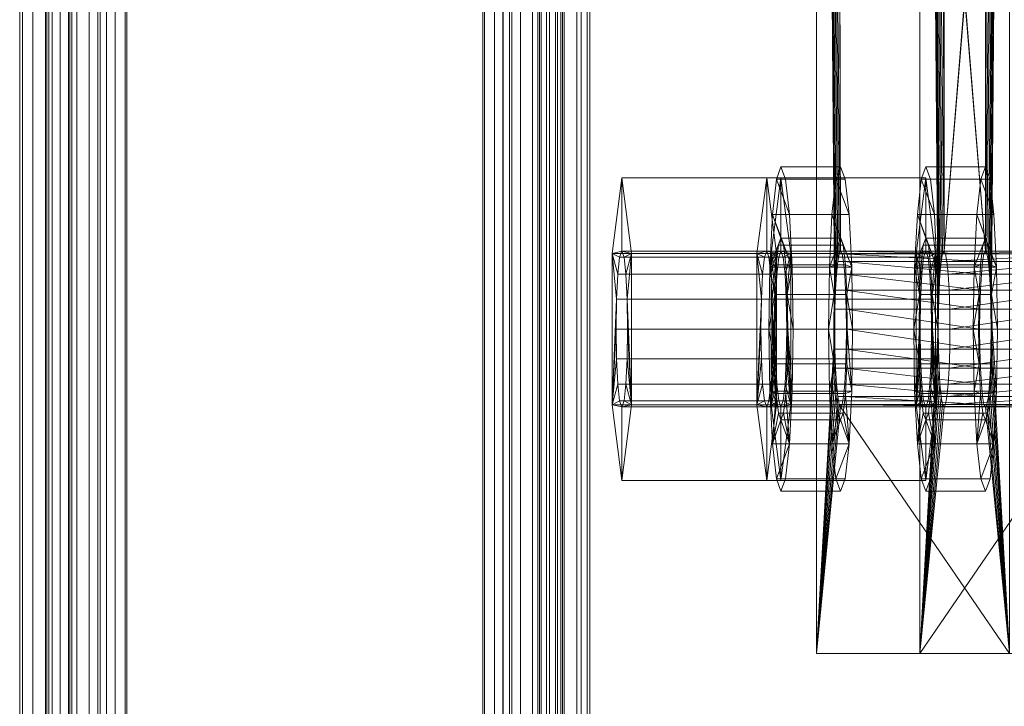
# Model space of a CAD drawing. Extents: x -0.3 to 41.3, y 0 to 17.8.
# Tile 28 of 256: x 0.7213 to 0.7972, y 3.8407 to 3.8937. Entities that reach past the tile are written whole.
import ezdxf

# ---------------------------------------------------------------- set-up
doc = ezdxf.new("R2010")
doc.units = 0
doc.header["$MEASUREMENT"] = 0
for name, color, linetype, lineweight in [('ANILHAS', 135, 'Continuous', 0), ('PLACAS_DE_BASE', 144, 'Continuous', 0), ('PORCAS', 157, 'Continuous', 0), ('VIGA_METALICA', 106, 'Continuous', 0)]:
    doc.layers.add(name, color=color, linetype=linetype, lineweight=lineweight)

msp = doc.modelspace()

# ---------------------------------------------------------------- meshes
at = {"layer": 'ANILHAS'}
mesh = msp.add_polyface(dxfattribs=at)
corners = [(0.77908, 3.86981, 199.5841), (0.77915, 3.86503, 199.58315), (0.77915, 3.87459, 199.58315), (0.77935, 3.86097, 199.58045), (0.77935, 3.87865, 199.58045), (0.77949, 3.86981, 199.57862), (0.77953, 3.86713, 199.57809), (0.77953, 3.87249, 199.57809), (0.77964, 3.86486, 199.57657), (0.77964, 3.87476, 199.57657), (0.77966, 3.85826, 199.5764), (0.77966, 3.88136, 199.5764), (0.77981, 3.86334, 199.57431), (0.77981, 3.87628, 199.57431), (0.78001, 3.85731, 199.57164), (0.78001, 3.86281, 199.57164), (0.78001, 3.87681, 199.57164), (0.78001, 3.88231, 199.57164), (0.78021, 3.86334, 199.56896), (0.78021, 3.87628, 199.56896), (0.78037, 3.85826, 199.56687), (0.78037, 3.88136, 199.56687), (0.78038, 3.86486, 199.5667), (0.78038, 3.87476, 199.5667), (0.78049, 3.86713, 199.56518), (0.78049, 3.87249, 199.56518), (0.78053, 3.86981, 199.56466), (0.78067, 3.86097, 199.56282), (0.78067, 3.87865, 199.56282), (0.78087, 3.86503, 199.56012), (0.78087, 3.87459, 199.56012), (0.78094, 3.86981, 199.55917), (0.78367, 3.86981, 199.58444), (0.78374, 3.86503, 199.5835), (0.78374, 3.87459, 199.5835), (0.78394, 3.86097, 199.58079), (0.78394, 3.87865, 199.58079), (0.78408, 3.86981, 199.57896), (0.78412, 3.86713, 199.57843), (0.78412, 3.87249, 199.57843), (0.78423, 3.86486, 199.57691), (0.78423, 3.87476, 199.57691), (0.78424, 3.85826, 199.57674), (0.78424, 3.88136, 199.57674), (0.7844, 3.86334, 199.57465), (0.7844, 3.87628, 199.57465), (0.7846, 3.85731, 199.57198), (0.7846, 3.86281, 199.57198), (0.7846, 3.87681, 199.57198), (0.7846, 3.88231, 199.57198), (0.7848, 3.86334, 199.56931), (0.7848, 3.87628, 199.56931), (0.78495, 3.85826, 199.56721), (0.78495, 3.88136, 199.56721), (0.78497, 3.86486, 199.56704), (0.78497, 3.87476, 199.56704), (0.78508, 3.86713, 199.56553), (0.78508, 3.87249, 199.56553), (0.78512, 3.86981, 199.565), (0.78526, 3.86097, 199.56316), (0.78526, 3.87865, 199.56316), (0.78546, 3.86503, 199.56046), (0.78546, 3.87459, 199.56046), (0.78553, 3.86981, 199.55951)]
mesh.append_faces([[corners[k] for k in face] for face in [(46, 42, 10, 14), (42, 35, 3, 10), (35, 33, 1, 3), (33, 32, 0, 1), (32, 34, 2, 0), (34, 36, 4, 2), (36, 43, 11, 4), (43, 49, 17, 11), (49, 53, 21, 17), (53, 60, 28, 21), (60, 62, 30, 28), (62, 63, 31, 30), (63, 61, 29, 31), (61, 59, 27, 29), (59, 52, 20, 27), (52, 46, 14, 20), (47, 50, 18, 15), (50, 54, 22, 18), (54, 56, 24, 22), (56, 58, 26, 24), (58, 57, 25, 26), (57, 55, 23, 25), (55, 51, 19, 23), (51, 48, 16, 19), (48, 45, 13, 16), (45, 41, 9, 13), (41, 39, 7, 9), (39, 37, 5, 7), (37, 38, 6, 5), (38, 40, 8, 6), (40, 44, 12, 8), (44, 47, 15, 12)]])
mesh.append_faces([[corners[k] for k in face] for face in [(43, 53, 49), (52, 42, 46), (21, 11, 17), (10, 20, 14)]], dxfattribs={"vtx0": -1})
mesh.append_faces([[corners[k] for k in face] for face in [(34, 48, 36), (48, 34, 45), (45, 34, 41), (41, 34, 39), (39, 32, 37), (37, 32, 38), (38, 33, 40), (40, 35, 44), (44, 35, 47), (53, 43, 60), (60, 36, 62), (62, 57, 63), (63, 58, 61), (61, 54, 59), (59, 42, 52), (11, 28, 4), (16, 30, 19), (19, 30, 23), (23, 30, 25), (25, 31, 26), (26, 29, 24), (24, 29, 22), (22, 27, 18), (18, 27, 15), (3, 27, 10), (2, 7, 0), (0, 6, 1), (1, 8, 3)]], dxfattribs={"vtx0": -1, "vtx1": -1})
mesh.append_faces([[corners[k] for k in face] for face in [(62, 36, 48), (59, 47, 35), (4, 30, 16), (15, 27, 3)]], dxfattribs={"vtx0": -1, "vtx1": -1, "vtx2": -1})
mesh.append_faces([[corners[k] for k in face] for face in [(39, 34, 32), (38, 32, 33), (40, 33, 35), (60, 43, 36), (62, 48, 51), (62, 51, 55), (62, 55, 57), (63, 57, 58), (61, 58, 56), (61, 56, 54), (59, 54, 50), (59, 50, 47), (59, 35, 42), (11, 21, 28), (4, 28, 30), (25, 30, 31), (26, 31, 29), (22, 29, 27), (10, 27, 20), (16, 2, 4), (2, 16, 13), (2, 13, 9), (2, 9, 7), (0, 7, 5), (0, 5, 6), (1, 6, 8), (3, 8, 12), (3, 12, 15)]], dxfattribs={"vtx0": -1, "vtx2": -1})
mesh = msp.add_polyface(dxfattribs=at)
corners = [(0.79024, 3.86981, 199.43452), (0.79031, 3.86503, 199.43357), (0.79031, 3.87459, 199.43357), (0.79052, 3.86097, 199.43087), (0.79052, 3.87865, 199.43087), (0.79065, 3.86981, 199.42903), (0.79069, 3.86713, 199.4285), (0.79069, 3.87249, 199.4285), (0.79081, 3.86486, 199.42699), (0.79081, 3.87476, 199.42699), (0.79082, 3.85826, 199.42682), (0.79082, 3.88136, 199.42682), (0.79097, 3.86334, 199.42472), (0.79097, 3.87628, 199.42472), (0.79117, 3.85731, 199.42205), (0.79117, 3.86281, 199.42205), (0.79117, 3.87681, 199.42205), (0.79117, 3.88231, 199.42205), (0.79137, 3.86334, 199.41938), (0.79137, 3.87628, 199.41938), (0.79153, 3.85826, 199.41728), (0.79153, 3.88136, 199.41728), (0.79154, 3.86486, 199.41712), (0.79154, 3.87476, 199.41712), (0.79166, 3.86713, 199.4156), (0.79166, 3.87249, 199.4156), (0.79169, 3.86981, 199.41507), (0.79183, 3.86097, 199.41324), (0.79183, 3.87865, 199.41324), (0.79203, 3.86503, 199.41053), (0.79203, 3.87459, 199.41053), (0.7921, 3.86981, 199.40959), (0.79483, 3.86981, 199.43486), (0.7949, 3.86503, 199.43391), (0.7949, 3.87459, 199.43391), (0.7951, 3.86097, 199.43121), (0.7951, 3.87865, 199.43121), (0.79524, 3.86981, 199.42937), (0.79528, 3.86713, 199.42885), (0.79528, 3.87249, 199.42885), (0.79539, 3.86486, 199.42733), (0.79539, 3.87476, 199.42733), (0.79541, 3.85826, 199.42716), (0.79541, 3.88136, 199.42716), (0.79556, 3.86334, 199.42507), (0.79556, 3.87628, 199.42507), (0.79576, 3.85731, 199.42239), (0.79576, 3.86281, 199.42239), (0.79576, 3.87681, 199.42239), (0.79576, 3.88231, 199.42239), (0.79596, 3.86334, 199.41972), (0.79596, 3.87628, 199.41972), (0.79612, 3.85826, 199.41763), (0.79612, 3.88136, 199.41763), (0.79613, 3.86486, 199.41746), (0.79613, 3.87476, 199.41746), (0.79624, 3.86713, 199.41594), (0.79624, 3.87249, 199.41594), (0.79628, 3.86981, 199.41541), (0.79642, 3.86097, 199.41358), (0.79642, 3.87865, 199.41358), (0.79662, 3.86503, 199.41088), (0.79662, 3.87459, 199.41088), (0.79669, 3.86981, 199.40993)]
mesh.append_faces([[corners[k] for k in face] for face in [(46, 42, 10, 14), (42, 35, 3, 10), (35, 33, 1, 3), (33, 32, 0, 1), (32, 34, 2, 0), (34, 36, 4, 2), (36, 43, 11, 4), (43, 49, 17, 11), (49, 53, 21, 17), (53, 60, 28, 21), (60, 62, 30, 28), (62, 63, 31, 30), (63, 61, 29, 31), (61, 59, 27, 29), (59, 52, 20, 27), (52, 46, 14, 20), (47, 50, 18, 15), (50, 54, 22, 18), (54, 56, 24, 22), (56, 58, 26, 24), (58, 57, 25, 26), (57, 55, 23, 25), (55, 51, 19, 23), (51, 48, 16, 19), (48, 45, 13, 16), (45, 41, 9, 13), (41, 39, 7, 9), (39, 37, 5, 7), (37, 38, 6, 5), (38, 40, 8, 6), (40, 44, 12, 8), (44, 47, 15, 12)]])
mesh.append_faces([[corners[k] for k in face] for face in [(43, 53, 49), (52, 42, 46), (21, 11, 17), (10, 20, 14)]], dxfattribs={"vtx0": -1})
mesh.append_faces([[corners[k] for k in face] for face in [(34, 48, 36), (48, 34, 45), (45, 34, 41), (41, 34, 39), (39, 32, 37), (37, 32, 38), (38, 33, 40), (40, 35, 44), (44, 35, 47), (53, 43, 60), (60, 36, 62), (62, 57, 63), (63, 58, 61), (61, 54, 59), (59, 42, 52), (11, 28, 4), (16, 30, 19), (19, 30, 23), (23, 30, 25), (25, 31, 26), (26, 29, 24), (24, 29, 22), (22, 27, 18), (18, 27, 15), (3, 27, 10), (2, 7, 0), (0, 6, 1), (1, 8, 3)]], dxfattribs={"vtx0": -1, "vtx1": -1})
mesh.append_faces([[corners[k] for k in face] for face in [(62, 36, 48), (59, 47, 35), (4, 30, 16), (15, 27, 3)]], dxfattribs={"vtx0": -1, "vtx1": -1, "vtx2": -1})
mesh.append_faces([[corners[k] for k in face] for face in [(39, 34, 32), (38, 32, 33), (40, 33, 35), (60, 43, 36), (62, 48, 51), (62, 51, 55), (62, 55, 57), (63, 57, 58), (61, 58, 56), (61, 56, 54), (59, 54, 50), (59, 50, 47), (59, 35, 42), (11, 21, 28), (4, 28, 30), (25, 30, 31), (26, 31, 29), (22, 29, 27), (10, 27, 20), (16, 2, 4), (2, 16, 13), (2, 13, 9), (2, 9, 7), (0, 7, 5), (0, 5, 6), (1, 6, 8), (3, 8, 12), (3, 12, 15)]], dxfattribs={"vtx0": -1, "vtx2": -1})
at = {"layer": 'PLACAS_DE_BASE'}
mesh = msp.add_polyface(dxfattribs=at)
corners = [(0.80419, 3.86981, 199.41701), (0.8056, 3.84481, 199.39806), (0.8056, 4.04481, 199.39806), (0.80417, 3.87136, 199.41721), (0.80413, 3.87281, 199.41781), (0.80406, 3.87405, 199.41876), (0.80396, 3.87501, 199.42), (0.80386, 3.87561, 199.42145), (0.80374, 3.87581, 199.42299), (0.80406, 4.01557, 199.41876), (0.79258, 3.87581, 199.57258), (0.79072, 3.84481, 199.59751), (0.79213, 3.86981, 199.57856), (0.79072, 4.04481, 199.59751), (0.79215, 3.87136, 199.57836), (0.79219, 3.87281, 199.57776), (0.79226, 3.87405, 199.57681), (0.79236, 3.87501, 199.57557), (0.79246, 3.87561, 199.57413), (0.79269, 3.87561, 199.57103), (0.80363, 3.87561, 199.42454), (0.78415, 3.86981, 199.57797), (0.78274, 3.84481, 199.59691), (0.78274, 4.04481, 199.59691), (0.78417, 3.87136, 199.57776), (0.78421, 3.87281, 199.57716), (0.78428, 3.87405, 199.57621), (0.78438, 3.87501, 199.57497), (0.78449, 3.87561, 199.57353), (0.7846, 3.87581, 199.57198), (0.78428, 4.01557, 199.57621), (0.79576, 3.87581, 199.4224), (0.79762, 3.84481, 199.39747), (0.79621, 3.86981, 199.41642), (0.79762, 4.04481, 199.39747), (0.79619, 3.87136, 199.41662), (0.79615, 3.87281, 199.41722), (0.79608, 3.87405, 199.41817), (0.79599, 3.87501, 199.41941), (0.79588, 3.87561, 199.42085), (0.79565, 3.87561, 199.42395), (0.78472, 3.87561, 199.57043)]
mesh.append_faces([[corners[k] for k in face] for face in [(2, 1, 32, 34), (7, 8, 31, 39), (8, 20, 40, 31), (19, 10, 29, 41), (10, 18, 28, 29)]])
mesh.append_faces([[corners[k] for k in face] for face in [(0, 2, 3), (3, 2, 4), (4, 2, 5), (5, 2, 6), (6, 2, 7), (7, 2, 8), (11, 12, 13), (19, 8, 10), (21, 23, 24), (24, 23, 25), (25, 23, 26), (26, 23, 27), (27, 23, 28), (28, 23, 29), (32, 33, 34), (40, 29, 31)]], dxfattribs={"vtx0": -1, "vtx1": -1})
mesh.append_faces([[corners[k] for k in face] for face in [(8, 9, 10), (29, 30, 31)]], dxfattribs={"vtx0": -1, "vtx1": -1, "vtx2": -1})
mesh.append_faces([[corners[k] for k in face] for face in [(0, 1, 2), (13, 12, 14), (13, 14, 15), (13, 15, 16), (13, 16, 17), (13, 17, 18), (13, 18, 10), (19, 20, 8), (21, 22, 23), (34, 33, 35), (34, 35, 36), (34, 36, 37), (34, 37, 38), (34, 38, 39), (34, 39, 31), (40, 41, 29)]], dxfattribs={"vtx0": -1, "vtx2": -1})
mesh = msp.add_polyface(dxfattribs=at)
corners = [(0.80374, 3.87581, 199.42299), (0.8056, 4.04481, 199.39806), (0.80413, 4.01681, 199.41781), (0.80406, 4.01557, 199.41876), (0.79258, 3.87581, 199.57258), (0.80396, 4.01461, 199.42), (0.80386, 4.01401, 199.42145), (0.80374, 4.01381, 199.42299), (0.79072, 4.04481, 199.59751), (0.79219, 4.01681, 199.57776), (0.79226, 4.01557, 199.57681), (0.79236, 4.01461, 199.57557), (0.79246, 4.01401, 199.57413), (0.79258, 4.01381, 199.57258), (0.80363, 4.01401, 199.42454), (0.79269, 4.01401, 199.57103), (0.80352, 4.01461, 199.42599), (0.7928, 4.01461, 199.56959), (0.7846, 3.87581, 199.57198), (0.78274, 4.04481, 199.59691), (0.78421, 4.01681, 199.57716), (0.78428, 4.01557, 199.57621), (0.79576, 3.87581, 199.4224), (0.78438, 4.01461, 199.57497), (0.78449, 4.01401, 199.57353), (0.7846, 4.01381, 199.57198), (0.79762, 4.04481, 199.39747), (0.79615, 4.01681, 199.41722), (0.79608, 4.01557, 199.41817), (0.79599, 4.01461, 199.41941), (0.79588, 4.01401, 199.42085), (0.79576, 4.01381, 199.4224), (0.78472, 4.01401, 199.57043), (0.79565, 4.01401, 199.42395), (0.78482, 4.01461, 199.56899), (0.79554, 4.01461, 199.42539), (0.79072, 3.84481, 199.59751), (0.78274, 3.84481, 199.59691)]
mesh.append_faces([[corners[k] for k in face] for face in [(36, 8, 19, 37), (7, 6, 30, 31), (6, 5, 29, 30), (16, 14, 33, 35), (14, 7, 31, 33), (13, 15, 32, 25), (15, 17, 34, 32), (11, 12, 24, 23), (12, 13, 25, 24)]])
mesh.append_faces([[corners[k] for k in face] for face in [(9, 4, 10), (10, 4, 11), (11, 4, 12), (12, 4, 13), (14, 13, 7), (13, 14, 15), (15, 16, 17), (27, 22, 28), (28, 22, 29), (29, 22, 30), (30, 22, 31), (32, 31, 25), (31, 32, 33), (33, 34, 35)]], dxfattribs={"vtx0": -1, "vtx1": -1})
mesh.append_faces([[corners[k] for k in face] for face in [(0, 1, 2), (8, 4, 9), (13, 4, 7), (18, 19, 20), (26, 22, 27), (31, 22, 25)]], dxfattribs={"vtx0": -1, "vtx1": -1, "vtx2": -1})
mesh.append_faces([[corners[k] for k in face] for face in [(0, 2, 3), (4, 3, 5), (4, 5, 6), (4, 6, 7), (15, 14, 16), (18, 20, 21), (22, 21, 23), (22, 23, 24), (22, 24, 25), (33, 32, 34)]], dxfattribs={"vtx0": -1, "vtx2": -1})
mesh = msp.add_polyface(dxfattribs=at)
corners = [(0.79302, 3.86981, 199.56659), (0.80331, 3.87136, 199.42877), (0.79301, 3.87136, 199.5668), (0.80335, 3.87281, 199.42818), (0.79297, 3.87281, 199.5674), (0.80343, 3.87405, 199.42723), (0.79289, 3.87405, 199.56835), (0.80352, 3.87501, 199.42599), (0.7928, 3.87501, 199.56959), (0.80363, 3.87561, 199.42454), (0.79269, 3.87561, 199.57103), (0.79532, 3.86981, 199.42838), (0.78505, 3.86981, 199.566), (0.78503, 3.87136, 199.5662), (0.79533, 3.87136, 199.42818), (0.78499, 3.87281, 199.5668), (0.79538, 3.87281, 199.42758), (0.78492, 3.87405, 199.56775), (0.79545, 3.87405, 199.42663), (0.78482, 3.87501, 199.56899), (0.79554, 3.87501, 199.42539), (0.78472, 3.87561, 199.57043), (0.79565, 3.87561, 199.42395), (0.80419, 3.86981, 199.41701), (0.80417, 3.87136, 199.41721), (0.79619, 3.87136, 199.41662), (0.79621, 3.86981, 199.41642), (0.80413, 3.87281, 199.41781), (0.79615, 3.87281, 199.41722), (0.80406, 3.87405, 199.41876), (0.79608, 3.87405, 199.41817), (0.80396, 3.87501, 199.42), (0.79599, 3.87501, 199.41941), (0.80386, 3.87561, 199.42145), (0.79588, 3.87561, 199.42085), (0.80329, 3.86981, 199.42898), (0.79246, 3.87561, 199.57413), (0.79236, 3.87501, 199.57557), (0.78438, 3.87501, 199.57497), (0.78449, 3.87561, 199.57353), (0.79226, 3.87405, 199.57681), (0.78428, 3.87405, 199.57621), (0.79219, 3.87281, 199.57776), (0.78421, 3.87281, 199.57716), (0.79215, 3.87136, 199.57836), (0.78417, 3.87136, 199.57776), (0.79213, 3.86981, 199.57856), (0.78415, 3.86981, 199.57797)]
mesh.append_faces([[corners[k] for k in face] for face in [(23, 24, 25, 26), (24, 27, 28, 25), (27, 29, 30, 28), (29, 31, 32, 30), (31, 33, 34, 32), (9, 7, 20, 22), (7, 5, 18, 20), (5, 3, 16, 18), (3, 1, 14, 16), (1, 35, 11, 14), (0, 2, 13, 12), (2, 4, 15, 13), (4, 6, 17, 15), (6, 8, 19, 17), (8, 10, 21, 19), (36, 37, 38, 39), (37, 40, 41, 38), (40, 42, 43, 41), (42, 44, 45, 43), (44, 46, 47, 45)]])
mesh.append_faces([[corners[k] for k in face] for face in [(0, 1, 2), (2, 3, 4), (4, 5, 6), (6, 7, 8), (8, 9, 10), (11, 13, 14), (14, 15, 16), (16, 17, 18), (18, 19, 20), (20, 21, 22)]], dxfattribs={"vtx0": -1, "vtx1": -1})
mesh.append_faces([[corners[k] for k in face] for face in [(2, 1, 3), (4, 3, 5), (6, 5, 7), (8, 7, 9), (11, 12, 13), (14, 13, 15), (16, 15, 17), (18, 17, 19), (20, 19, 21)]], dxfattribs={"vtx0": -1, "vtx2": -1})
mesh = msp.add_polyface(dxfattribs=at)
corners = [(0.79269, 3.86401, 199.57103), (0.80352, 3.86461, 199.42599), (0.7928, 3.86461, 199.56959), (0.80343, 3.86557, 199.42723), (0.79289, 3.86557, 199.56835), (0.80335, 3.86681, 199.42818), (0.79297, 3.86681, 199.5674), (0.80331, 3.86826, 199.42877), (0.79301, 3.86826, 199.5668), (0.80329, 3.86981, 199.42898), (0.79302, 3.86981, 199.56659), (0.80331, 3.87136, 199.42877), (0.79565, 3.86401, 199.42395), (0.78482, 3.86461, 199.56899), (0.79554, 3.86461, 199.42539), (0.78492, 3.86557, 199.56775), (0.79545, 3.86557, 199.42663), (0.78499, 3.86681, 199.5668), (0.79538, 3.86681, 199.42758), (0.78503, 3.86826, 199.5662), (0.79533, 3.86826, 199.42818), (0.78505, 3.86981, 199.566), (0.79532, 3.86981, 199.42838), (0.80386, 3.86401, 199.42145), (0.80396, 3.86461, 199.42), (0.79599, 3.86461, 199.41941), (0.79588, 3.86401, 199.42085), (0.80406, 3.86557, 199.41876), (0.79608, 3.86557, 199.41817), (0.80413, 3.86681, 199.41781), (0.79615, 3.86681, 199.41722), (0.80417, 3.86826, 199.41721), (0.79619, 3.86826, 199.41662), (0.80419, 3.86981, 199.41701), (0.79621, 3.86981, 199.41642), (0.80363, 3.86401, 199.42454), (0.78472, 3.86401, 199.57043), (0.79213, 3.86981, 199.57856), (0.79215, 3.86826, 199.57836), (0.78417, 3.86826, 199.57776), (0.78415, 3.86981, 199.57797), (0.79219, 3.86681, 199.57776), (0.78421, 3.86681, 199.57716), (0.79226, 3.86557, 199.57681), (0.78428, 3.86557, 199.57621), (0.79236, 3.86461, 199.57557), (0.78438, 3.86461, 199.57497), (0.79246, 3.86401, 199.57413), (0.78449, 3.86401, 199.57353)]
mesh.append_faces([[corners[k] for k in face] for face in [(23, 24, 25, 26), (24, 27, 28, 25), (27, 29, 30, 28), (29, 31, 32, 30), (31, 33, 34, 32), (9, 7, 20, 22), (7, 5, 18, 20), (5, 3, 16, 18), (3, 1, 14, 16), (1, 35, 12, 14), (0, 2, 13, 36), (2, 4, 15, 13), (4, 6, 17, 15), (6, 8, 19, 17), (8, 10, 21, 19), (37, 38, 39, 40), (38, 41, 42, 39), (41, 43, 44, 42), (43, 45, 46, 44), (45, 47, 48, 46)]])
mesh.append_faces([[corners[k] for k in face] for face in [(0, 1, 2), (2, 3, 4), (4, 5, 6), (6, 7, 8), (8, 9, 10), (12, 13, 14), (14, 15, 16), (16, 17, 18), (18, 19, 20), (20, 21, 22)]], dxfattribs={"vtx0": -1, "vtx1": -1})
mesh.append_faces([[corners[k] for k in face] for face in [(2, 1, 3), (4, 3, 5), (6, 5, 7), (8, 7, 9), (10, 9, 11), (14, 13, 15), (16, 15, 17), (18, 17, 19), (20, 19, 21)]], dxfattribs={"vtx0": -1, "vtx2": -1})
mesh = msp.add_polyface(dxfattribs=at)
corners = [(0.8056, 3.84481, 199.39806), (0.80374, 3.86381, 199.42299), (0.79072, 3.84481, 199.59751), (0.80386, 3.86401, 199.42145), (0.80396, 3.86461, 199.42), (0.80406, 3.86557, 199.41876), (0.80413, 3.86681, 199.41781), (0.80417, 3.86826, 199.41721), (0.80419, 3.86981, 199.41701), (0.79213, 3.86981, 199.57856), (0.79215, 3.86826, 199.57836), (0.79219, 3.86681, 199.57776), (0.79226, 3.86557, 199.57681), (0.79236, 3.86461, 199.57557), (0.79246, 3.86401, 199.57413), (0.79258, 3.86381, 199.57258), (0.80363, 3.86401, 199.42454), (0.79269, 3.86401, 199.57103), (0.80352, 3.86461, 199.42599), (0.78274, 3.84481, 199.59691), (0.7846, 3.86381, 199.57198), (0.79762, 3.84481, 199.39747), (0.78449, 3.86401, 199.57353), (0.78438, 3.86461, 199.57497), (0.78428, 3.86557, 199.57621), (0.78421, 3.86681, 199.57716), (0.78417, 3.86826, 199.57776), (0.78415, 3.86981, 199.57797), (0.79621, 3.86981, 199.41642), (0.79619, 3.86826, 199.41662), (0.79615, 3.86681, 199.41722), (0.79608, 3.86557, 199.41817), (0.79599, 3.86461, 199.41941), (0.79588, 3.86401, 199.42085), (0.79576, 3.86381, 199.4224), (0.78472, 3.86401, 199.57043), (0.79565, 3.86401, 199.42395), (0.78482, 3.86461, 199.56899)]
mesh.append_faces([[corners[k] for k in face] for face in [(0, 2, 19, 21), (1, 3, 33, 34), (16, 1, 34, 36), (15, 17, 35, 20), (14, 15, 20, 22)]])
mesh.append_faces([[corners[k] for k in face] for face in [(0, 1, 2), (1, 0, 3), (3, 0, 4), (4, 0, 5), (5, 0, 6), (6, 0, 7), (7, 0, 8), (9, 2, 10), (10, 2, 11), (11, 2, 12), (12, 2, 13), (13, 2, 14), (14, 2, 15), (16, 15, 1), (15, 16, 17), (19, 20, 21), (20, 19, 22), (22, 19, 23), (23, 19, 24), (24, 19, 25), (25, 19, 26), (26, 19, 27), (28, 21, 29), (29, 21, 30), (30, 21, 31), (31, 21, 32), (32, 21, 33), (33, 21, 34), (35, 34, 20), (34, 35, 36)]], dxfattribs={"vtx0": -1, "vtx1": -1})
mesh.append_faces([[corners[k] for k in face] for face in [(15, 2, 1), (34, 21, 20)]], dxfattribs={"vtx0": -1, "vtx1": -1, "vtx2": -1})
mesh.append_faces([[corners[k] for k in face] for face in [(17, 16, 18), (36, 35, 37)]], dxfattribs={"vtx0": -1, "vtx2": -1})
at = {"layer": 'PORCAS'}
mesh = msp.add_polyface(dxfattribs=at)
corners = [(0.76699, 3.86397, 199.5808), (0.76699, 3.87565, 199.5808), (0.7673, 3.86981, 199.5767), (0.76733, 3.86751, 199.57624), (0.76733, 3.87211, 199.57624), (0.76743, 3.86557, 199.57495), (0.76743, 3.87405, 199.57495), (0.76757, 3.86427, 199.57301), (0.76757, 3.87535, 199.57301), (0.76775, 3.85813, 199.57072), (0.76775, 3.86381, 199.57072), (0.76775, 3.87581, 199.57072), (0.76775, 3.88148, 199.57072), (0.76792, 3.86427, 199.56843), (0.76792, 3.87535, 199.56843), (0.76806, 3.86557, 199.56649), (0.76806, 3.87405, 199.56649), (0.76816, 3.86751, 199.5652), (0.76816, 3.87211, 199.5652), (0.76819, 3.86981, 199.56474), (0.7685, 3.86397, 199.56064), (0.7685, 3.87565, 199.56064), (0.77926, 3.86397, 199.58172), (0.77926, 3.87565, 199.58172), (0.77956, 3.86981, 199.57762), (0.7796, 3.86751, 199.57716), (0.7796, 3.87211, 199.57716), (0.7797, 3.86557, 199.57586), (0.7797, 3.87405, 199.57586), (0.77984, 3.86427, 199.57393), (0.77984, 3.87535, 199.57393), (0.78001, 3.85813, 199.57164), (0.78001, 3.86381, 199.57164), (0.78001, 3.87581, 199.57164), (0.78001, 3.88148, 199.57164), (0.78018, 3.86427, 199.56934), (0.78018, 3.87535, 199.56934), (0.78033, 3.86557, 199.56741), (0.78033, 3.87405, 199.56741), (0.78042, 3.86751, 199.56611), (0.78042, 3.87211, 199.56611), (0.78046, 3.86981, 199.56565), (0.78076, 3.86397, 199.56155), (0.78076, 3.87565, 199.56155)]
mesh.append_faces([[corners[k] for k in face] for face in [(31, 22, 0, 9), (22, 23, 1, 0), (23, 34, 12, 1), (34, 43, 21, 12), (43, 42, 20, 21), (42, 31, 9, 20), (32, 35, 13, 10), (35, 37, 15, 13), (37, 39, 17, 15), (39, 41, 19, 17), (41, 40, 18, 19), (40, 38, 16, 18), (38, 36, 14, 16), (36, 33, 11, 14), (33, 30, 8, 11), (30, 28, 6, 8), (28, 26, 4, 6), (26, 24, 2, 4), (24, 25, 3, 2), (25, 27, 5, 3), (27, 29, 7, 5), (29, 32, 10, 7)]])
mesh.append_faces([[corners[k] for k in face] for face in [(23, 33, 34), (33, 23, 30), (30, 23, 28), (28, 23, 26), (26, 22, 24), (24, 22, 25), (25, 22, 27), (27, 22, 29), (29, 22, 32), (43, 40, 42), (42, 32, 31), (21, 11, 12), (11, 21, 14), (14, 21, 16), (16, 21, 18), (18, 20, 19), (19, 20, 17), (17, 20, 15), (15, 20, 13), (13, 20, 10), (1, 4, 0), (0, 10, 9)]], dxfattribs={"vtx0": -1, "vtx1": -1})
mesh.append_faces([[corners[k] for k in face] for face in [(26, 23, 22), (32, 22, 31), (33, 43, 34), (43, 33, 36), (43, 36, 38), (43, 38, 40), (42, 40, 41), (42, 41, 39), (42, 39, 37), (42, 37, 35), (42, 35, 32), (18, 21, 20), (10, 20, 9), (11, 1, 12), (1, 11, 8), (1, 8, 6), (1, 6, 4), (0, 4, 2), (0, 2, 3), (0, 3, 5), (0, 5, 7), (0, 7, 10)]], dxfattribs={"vtx0": -1, "vtx2": -1})
mesh = msp.add_polyface(dxfattribs=at)
corners = [(0.77816, 3.86397, 199.43122), (0.77816, 3.87565, 199.43122), (0.77846, 3.86981, 199.42712), (0.7785, 3.86751, 199.42666), (0.7785, 3.87211, 199.42666), (0.77859, 3.86557, 199.42536), (0.77859, 3.87405, 199.42536), (0.77874, 3.86427, 199.42343), (0.77874, 3.87535, 199.42343), (0.77891, 3.85813, 199.42114), (0.77891, 3.86381, 199.42114), (0.77891, 3.87581, 199.42114), (0.77891, 3.88148, 199.42114), (0.77908, 3.86427, 199.41884), (0.77908, 3.87535, 199.41884), (0.77922, 3.86557, 199.41691), (0.77922, 3.87405, 199.41691), (0.77932, 3.86751, 199.41561), (0.77932, 3.87211, 199.41561), (0.77935, 3.86981, 199.41515), (0.77966, 3.86397, 199.41105), (0.77966, 3.87565, 199.41105), (0.79042, 3.86397, 199.43213), (0.79042, 3.87565, 199.43213), (0.79073, 3.86981, 199.42803), (0.79076, 3.86751, 199.42758), (0.79076, 3.87211, 199.42758), (0.79086, 3.86557, 199.42628), (0.79086, 3.87405, 199.42628), (0.791, 3.86427, 199.42435), (0.791, 3.87535, 199.42435), (0.79117, 3.85813, 199.42205), (0.79117, 3.86381, 199.42205), (0.79117, 3.87581, 199.42205), (0.79117, 3.88148, 199.42205), (0.79135, 3.86427, 199.41976), (0.79135, 3.87535, 199.41976), (0.79149, 3.86557, 199.41782), (0.79149, 3.87405, 199.41782), (0.79159, 3.86751, 199.41653), (0.79159, 3.87211, 199.41653), (0.79162, 3.86981, 199.41607), (0.79193, 3.86397, 199.41197), (0.79193, 3.87565, 199.41197)]
mesh.append_faces([[corners[k] for k in face] for face in [(31, 22, 0, 9), (22, 23, 1, 0), (23, 34, 12, 1), (34, 43, 21, 12), (43, 42, 20, 21), (42, 31, 9, 20), (32, 35, 13, 10), (35, 37, 15, 13), (37, 39, 17, 15), (39, 41, 19, 17), (41, 40, 18, 19), (40, 38, 16, 18), (38, 36, 14, 16), (36, 33, 11, 14), (33, 30, 8, 11), (30, 28, 6, 8), (28, 26, 4, 6), (26, 24, 2, 4), (24, 25, 3, 2), (25, 27, 5, 3), (27, 29, 7, 5), (29, 32, 10, 7)]])
mesh.append_faces([[corners[k] for k in face] for face in [(23, 33, 34), (33, 23, 30), (30, 23, 28), (28, 23, 26), (26, 22, 24), (24, 22, 25), (25, 22, 27), (27, 22, 29), (29, 22, 32), (43, 40, 42), (42, 32, 31), (21, 11, 12), (11, 21, 14), (14, 21, 16), (16, 21, 18), (18, 20, 19), (19, 20, 17), (17, 20, 15), (15, 20, 13), (13, 20, 10), (1, 4, 0), (0, 10, 9)]], dxfattribs={"vtx0": -1, "vtx1": -1})
mesh.append_faces([[corners[k] for k in face] for face in [(26, 23, 22), (32, 22, 31), (33, 43, 34), (43, 33, 36), (43, 36, 38), (43, 38, 40), (42, 40, 41), (42, 41, 39), (42, 39, 37), (42, 37, 35), (42, 35, 32), (18, 21, 20), (10, 20, 9), (11, 1, 12), (1, 11, 8), (1, 8, 6), (1, 6, 4), (0, 4, 2), (0, 2, 3), (0, 3, 5), (0, 5, 7), (0, 7, 10)]], dxfattribs={"vtx0": -1, "vtx2": -1})
at = {"layer": 'VIGA_METALICA'}
mesh = msp.add_polyface(dxfattribs=at)
corners = [(0.72134, 2.06981, 199.61432), (0.72134, 3.94481, 199.61432), (0.72155, 2.06981, 199.61587), (0.72155, 3.94481, 199.61587), (0.72234, 2.06981, 199.61722), (0.72234, 3.94481, 199.61722), (0.72334, 2.06981, 199.61444), (0.72334, 3.94481, 199.61444), (0.72344, 2.06981, 199.61522), (0.72344, 3.94481, 199.61522), (0.72359, 2.06981, 199.61816), (0.72359, 3.94481, 199.61816), (0.72384, 2.06981, 199.61589), (0.72384, 3.94481, 199.61589), (0.72446, 2.06981, 199.61636), (0.72446, 3.94481, 199.61636), (0.72509, 2.06981, 199.61856), (0.72509, 3.94481, 199.61856), (0.72521, 2.06981, 199.61656), (0.72521, 3.94481, 199.61656), (0.72535, 2.06981, 199.54744), (0.72535, 3.94481, 199.54744), (0.72575, 2.06981, 199.54593), (0.72575, 3.94481, 199.54593), (0.72669, 2.06981, 199.54469), (0.72669, 3.94481, 199.54469), (0.72735, 2.06981, 199.54756), (0.72735, 3.94481, 199.54756), (0.72755, 2.06981, 199.54681), (0.72755, 3.94481, 199.54681), (0.72802, 2.06981, 199.54619), (0.72802, 3.94481, 199.54619), (0.72804, 2.06981, 199.5439), (0.72804, 3.94481, 199.5439), (0.72869, 2.06981, 199.54579), (0.72869, 3.94481, 199.54579), (0.72947, 2.06981, 199.54569), (0.72947, 3.94481, 199.54569), (0.72959, 2.06981, 199.54369), (0.72959, 3.94481, 199.54369), (0.75704, 2.06981, 199.62047), (0.75704, 3.94481, 199.62047), (0.75716, 2.06981, 199.61848), (0.75716, 3.94481, 199.61848), (0.75793, 2.06981, 199.61837), (0.75793, 3.94481, 199.61837), (0.75858, 2.06981, 199.62026), (0.75858, 3.94481, 199.62026), (0.7586, 2.06981, 199.61798), (0.7586, 3.94481, 199.61798), (0.75908, 2.06981, 199.61735), (0.75908, 3.94481, 199.61735), (0.75927, 2.06981, 199.6166), (0.75927, 3.94481, 199.6166), (0.75993, 2.06981, 199.60562), (0.75993, 2.06981, 199.61947), (0.75993, 3.94481, 199.60562), (0.75993, 3.94481, 199.61947), (0.76087, 2.06981, 199.61823), (0.76087, 3.94481, 199.61823), (0.76127, 2.06981, 199.61672), (0.76127, 3.94481, 199.61672), (0.76141, 2.06981, 199.5476), (0.76141, 3.94481, 199.5476), (0.76153, 2.06981, 199.54561), (0.76153, 3.94481, 199.54561), (0.76193, 2.06981, 199.60574), (0.76193, 3.94481, 199.60574), (0.76216, 2.06981, 199.5478), (0.76216, 3.94481, 199.5478), (0.76263, 2.06981, 199.5607), (0.76263, 3.94481, 199.5607), (0.76279, 2.06981, 199.54827), (0.76279, 3.94481, 199.54827), (0.76304, 2.06981, 199.546), (0.76304, 3.94481, 199.546), (0.76318, 2.06981, 199.54895), (0.76318, 3.94481, 199.54895), (0.76329, 2.06981, 199.54972), (0.76329, 3.94481, 199.54972), (0.76428, 2.06981, 199.54695), (0.76428, 3.94481, 199.54695), (0.76462, 2.06981, 199.56082), (0.76462, 3.94481, 199.56082), (0.76507, 2.06981, 199.54829), (0.76507, 3.94481, 199.54829), (0.76528, 2.06981, 199.54984), (0.76528, 3.94481, 199.54984)]
mesh.append_faces([[corners[k] for k in face] for face in [(18, 14, 15, 19), (14, 12, 13, 15), (12, 8, 9, 13), (8, 6, 7, 9), (6, 26, 27, 7), (26, 28, 29, 27), (28, 30, 31, 29), (30, 34, 35, 31), (34, 36, 37, 35), (36, 62, 63, 37), (62, 68, 69, 63), (68, 72, 73, 69), (72, 76, 77, 73), (76, 78, 79, 77), (78, 70, 71, 79), (70, 82, 83, 71), (82, 86, 87, 83), (86, 84, 85, 87), (84, 80, 81, 85), (80, 74, 75, 81), (74, 64, 65, 75), (64, 38, 39, 65), (38, 32, 33, 39), (32, 24, 25, 33), (24, 22, 23, 25), (22, 20, 21, 23), (20, 0, 1, 21), (0, 2, 3, 1), (2, 4, 5, 3), (4, 10, 11, 5), (10, 16, 17, 11), (16, 40, 41, 17), (40, 46, 47, 41), (46, 55, 57, 47), (55, 58, 59, 57), (58, 60, 61, 59), (60, 66, 67, 61), (66, 54, 56, 67), (54, 52, 53, 56), (52, 50, 51, 53), (50, 48, 49, 51), (48, 44, 45, 49), (44, 42, 43, 45), (42, 18, 19, 43)]])
mesh.append_faces([[corners[k] for k in face] for face in [(70, 86, 82), (66, 52, 54), (40, 55, 46), (64, 32, 38), (33, 65, 39), (53, 67, 56), (57, 41, 47), (87, 71, 83)]], dxfattribs={"vtx0": -1})
mesh.append_faces([[corners[k] for k in face] for face in [(74, 36, 64), (36, 74, 62), (62, 84, 68), (68, 84, 72), (72, 84, 76), (76, 86, 78), (78, 86, 70), (52, 60, 50), (50, 58, 48), (48, 58, 44), (44, 55, 42), (16, 55, 40), (32, 64, 24), (24, 36, 22), (22, 30, 20), (20, 26, 0), (0, 6, 2), (2, 12, 4), (4, 42, 10), (10, 42, 16), (37, 23, 35), (35, 23, 31), (31, 21, 29), (29, 21, 27), (27, 1, 7), (7, 3, 9), (9, 3, 13), (13, 5, 15), (15, 5, 19), (19, 5, 43), (67, 53, 61), (61, 51, 59), (59, 45, 57), (75, 63, 81), (81, 63, 85), (85, 77, 87)]], dxfattribs={"vtx0": -1, "vtx1": -1})
mesh.append_faces([[corners[k] for k in face] for face in [(42, 55, 16), (24, 64, 36), (65, 25, 37), (57, 43, 17)]], dxfattribs={"vtx0": -1, "vtx1": -1, "vtx2": -1})
mesh.append_faces([[corners[k] for k in face] for face in [(62, 74, 80), (62, 80, 84), (76, 84, 86), (52, 66, 60), (50, 60, 58), (44, 58, 55), (22, 36, 34), (22, 34, 30), (20, 30, 28), (20, 28, 26), (0, 26, 6), (2, 6, 8), (2, 8, 12), (4, 12, 14), (4, 14, 18), (4, 18, 42), (65, 33, 25), (37, 25, 23), (31, 23, 21), (27, 21, 1), (7, 1, 3), (13, 3, 5), (43, 5, 11), (43, 11, 17), (61, 53, 51), (59, 51, 49), (59, 49, 45), (57, 45, 43), (57, 17, 41), (37, 75, 65), (75, 37, 63), (85, 63, 69), (85, 69, 73), (85, 73, 77), (87, 77, 79), (87, 79, 71)]], dxfattribs={"vtx0": -1, "vtx2": -1})

doc.saveas('drawing.dxf')
